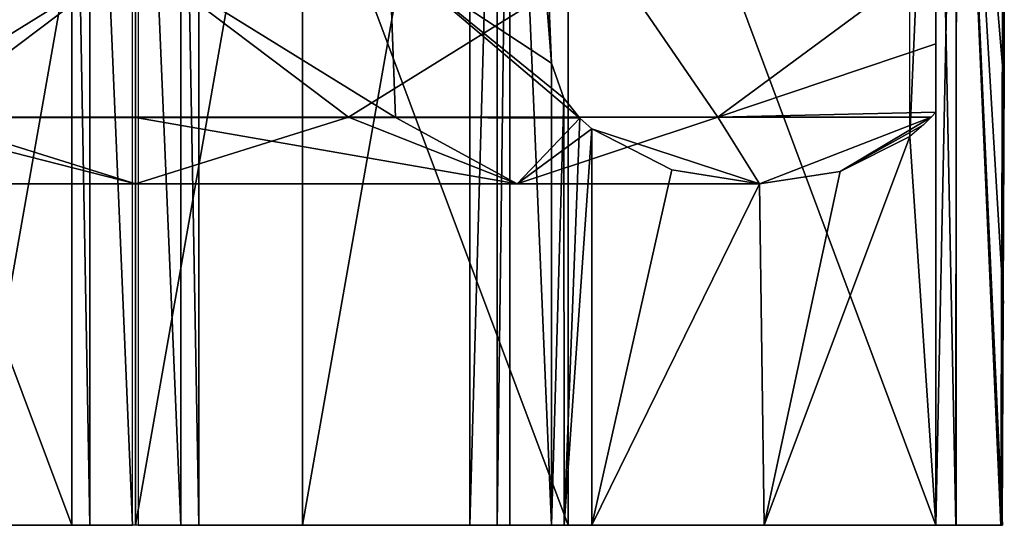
# Model space of a CAD drawing. Header units: inches. Extents: x -5.2 to 5.1, y -2.7 to 6.1.
# Tile 60 of 74: x -0.06 to 0.451, y 5.054 to 5.316. Entities that reach past the tile are written whole.
import ezdxf

# ---------------------------------------------------------------- set-up
doc = ezdxf.new("R2010")
doc.units = ezdxf.units.IN
doc.header["$LTSCALE"] = 52.148148
doc.header["$MEASUREMENT"] = 0
for name, color, linetype in [('347', 7, 'CONTINUOUS'), ('348', 7, 'CONTINUOUS'), ('350', 7, 'CONTINUOUS'), ('351', 7, 'CONTINUOUS'), ('352', 7, 'CONTINUOUS'), ('356', 7, 'CONTINUOUS'), ('359', 7, 'CONTINUOUS'), ('361', 7, 'CONTINUOUS'), ('362', 7, 'CONTINUOUS'), ('468', 7, 'CONTINUOUS'), ('469', 7, 'CONTINUOUS'), ('471', 7, 'CONTINUOUS'), ('474', 7, 'CONTINUOUS'), ('476', 7, 'CONTINUOUS'), ('478', 7, 'CONTINUOUS'), ('479', 7, 'CONTINUOUS'), ('486', 7, 'CONTINUOUS')]:
    doc.layers.add(name, color=color, linetype=linetype)

msp = doc.modelspace()

# ---------------------------------------------------------------- linework, layer by layer
at = {"layer": '347', "linetype": 'Continuous'}
for points in [[(0.194545, 5.053937, -2.959939), (0.194541, 5.56575, -2.959857), (0.216169, 5.053937, -3.372547), (0.194545, 5.053937, -2.959939)], [(0.216169, 5.053937, -3.372547), (0.194541, 5.56575, -2.959857), (0.216169, 5.293676, -3.372547), (0.216169, 5.053937, -3.372547)], [(0.216169, 5.293676, -3.372547), (0.194541, 5.56575, -2.959857), (0.214894, 5.322302, -3.348233), (0.216169, 5.293676, -3.372547)]]:
    msp.add_3dface(points, dxfattribs=at)
at = {"layer": '348', "linetype": 'Continuous'}
for points in [[(0.194541, 5.56575, -2.959857), (0.194545, 5.053937, -2.959939), (0.187984, 5.053937, -2.94635), (0.194541, 5.56575, -2.959857)], [(0.188006, 5.560054, -2.946369), (0.194541, 5.56575, -2.959857), (0.187984, 5.053937, -2.94635), (0.188006, 5.560054, -2.946369)], [(0.17373, 5.546063, -2.941398), (0.188006, 5.560054, -2.946369), (0.17373, 5.053937, -2.941398), (0.17373, 5.546063, -2.941398)], [(0.17373, 5.053937, -2.941398), (0.188006, 5.560054, -2.946369), (0.187984, 5.053937, -2.94635), (0.17373, 5.053937, -2.941398)]]:
    msp.add_3dface(points, dxfattribs=at)
at = {"layer": '350', "linetype": 'Continuous'}
for points in [[(-0.086908, 5.546063, -2.945243), (-0.000003, 5.546063, -2.946524), (-0.086908, 5.053937, -2.945243), (-0.086908, 5.546063, -2.945243)], [(-0.086908, 5.053937, -2.945243), (-0.000003, 5.546063, -2.946524), (-0.000003, 5.053937, -2.946524), (-0.086908, 5.053937, -2.945243)], [(-0.000003, 5.546063, -2.946524), (0.086901, 5.546063, -2.945243), (-0.000003, 5.053937, -2.946524), (-0.000003, 5.546063, -2.946524)], [(-0.000003, 5.053937, -2.946524), (0.086901, 5.546063, -2.945243), (0.086901, 5.053937, -2.945243), (-0.000003, 5.053937, -2.946524)], [(0.17373, 5.546063, -2.941398), (0.17373, 5.053937, -2.941398), (0.086901, 5.053937, -2.945243), (0.17373, 5.546063, -2.941398)], [(0.086901, 5.546063, -2.945243), (0.17373, 5.546063, -2.941398), (0.086901, 5.053937, -2.945243), (0.086901, 5.546063, -2.945243)]]:
    msp.add_3dface(points, dxfattribs=at)
at = {"layer": '351', "linetype": 'Continuous'}
for points in [[(0.216169, 5.053937, -3.372547), (0.216169, 5.293676, -3.372547), (0.222643, 5.275595, -3.386135), (0.216169, 5.053937, -3.372547)], [(0.222783, 5.053937, -3.38626), (0.216169, 5.053937, -3.372547), (0.222643, 5.275595, -3.386135), (0.222783, 5.053937, -3.38626)], [(0.230915, 5.265228, -3.390579), (0.222783, 5.053937, -3.38626), (0.222643, 5.275595, -3.386135), (0.230915, 5.265228, -3.390579)], [(0.2372, 5.259729, -3.391154), (0.222783, 5.053937, -3.38626), (0.230915, 5.265228, -3.390579), (0.2372, 5.259729, -3.391154)], [(0.2372, 5.053937, -3.391154), (0.222783, 5.053937, -3.38626), (0.2372, 5.259729, -3.391154), (0.2372, 5.053937, -3.391154)]]:
    msp.add_3dface(points, dxfattribs=at)
at = {"layer": '352', "linetype": 'Continuous'}
for points in [[(0.402397, 5.255668, -3.375539), (0.402397, 5.442757, -3.375539), (0.415896, 5.565762, -3.373903), (0.402397, 5.255668, -3.375539)], [(0.415896, 5.053937, -3.373903), (0.402397, 5.255668, -3.375539), (0.415896, 5.565762, -3.373903), (0.415896, 5.053937, -3.373903)], [(0.2372, 5.053937, -3.391154), (0.2372, 5.259729, -3.391154), (0.278622, 5.238461, -3.388002), (0.2372, 5.053937, -3.391154)], [(0.366125, 5.237493, -3.379666), (0.402397, 5.255668, -3.375539), (0.326662, 5.053937, -3.383708), (0.366125, 5.237493, -3.379666)], [(0.326662, 5.053937, -3.383708), (0.402397, 5.255668, -3.375539), (0.415896, 5.053937, -3.373903), (0.326662, 5.053937, -3.383708)], [(0.324288, 5.231102, -3.383936), (0.2372, 5.053937, -3.391154), (0.278622, 5.238461, -3.388002), (0.324288, 5.231102, -3.383936)], [(0.324288, 5.231102, -3.383936), (0.366125, 5.237493, -3.379666), (0.326662, 5.053937, -3.383708), (0.324288, 5.231102, -3.383936)], [(0.2372, 5.053937, -3.391154), (0.324288, 5.231102, -3.383936), (0.326662, 5.053937, -3.383708), (0.2372, 5.053937, -3.391154)]]:
    msp.add_3dface(points, dxfattribs=at)
at = {"layer": '356', "linetype": 'Continuous'}
for points in [[(0.415896, 5.053937, -3.631102), (0.415896, 5.565762, -3.373903), (0.415896, 5.572479, -3.555896), (0.415896, 5.053937, -3.631102)], [(0.415896, 5.053937, -3.373903), (0.415896, 5.565762, -3.373903), (0.415896, 5.053937, -3.631102), (0.415896, 5.053937, -3.373903)]]:
    msp.add_3dface(points, dxfattribs=at)
at = {"layer": '359', "linetype": 'Continuous'}
for points in [[(0.415896, 5.053937, -3.631102), (0.415896, 5.572479, -3.555896), (0.426537, 5.575867, -3.579255), (0.415896, 5.053937, -3.631102)], [(0.415896, 5.053937, -3.631102), (0.426537, 5.575867, -3.579255), (0.426315, 5.053937, -3.654752), (0.415896, 5.053937, -3.631102)], [(0.426315, 5.053937, -3.654752), (0.426537, 5.575867, -3.579255), (0.44964, 5.053898, -3.662853), (0.426315, 5.053937, -3.654752)], [(0.426537, 5.575867, -3.579255), (0.45127, 5.576965, -3.58683), (0.44964, 5.053898, -3.662853), (0.426537, 5.575867, -3.579255)], [(0.45127, 5.576965, -3.58683), (0.451242, 5.528677, -3.593837), (0.44964, 5.053898, -3.662853), (0.45127, 5.576965, -3.58683)], [(0.451242, 5.528677, -3.593837), (0.451233, 5.480386, -3.600841), (0.44964, 5.053898, -3.662853), (0.451242, 5.528677, -3.593837)], [(0.450807, 5.171383, -3.645707), (0.44964, 5.053898, -3.662853), (0.451233, 5.480386, -3.600841), (0.450807, 5.171383, -3.645707)], [(0.451268, 5.386666, -3.61443), (0.450807, 5.171383, -3.645707), (0.451233, 5.480386, -3.600841), (0.451268, 5.386666, -3.61443)], [(0.451381, 5.292947, -3.628008), (0.450807, 5.171383, -3.645707), (0.451268, 5.386666, -3.61443), (0.451381, 5.292947, -3.628008)], [(0.451389, 5.289848, -3.628456), (0.450807, 5.171383, -3.645707), (0.451381, 5.292947, -3.628008), (0.451389, 5.289848, -3.628456)]]:
    msp.add_3dface(points, dxfattribs=at)
at = {"layer": '361', "linetype": 'Continuous'}
for points in [[(-0.000002, 5.34912, -3.494095), (-0.131989, 5.34912, -3.451637), (-0.135062, 5.265565, -3.491176), (-0.000002, 5.34912, -3.494095)], [(0.000012, 5.265565, -3.528819), (-0.000002, 5.34912, -3.494095), (-0.135062, 5.265565, -3.491176), (0.000012, 5.265565, -3.528819)], [(0.131984, 5.34912, -3.451636), (-0.000002, 5.34912, -3.494095), (0.135081, 5.265565, -3.49116), (0.131984, 5.34912, -3.451636)], [(0.135081, 5.265565, -3.49116), (-0.000002, 5.34912, -3.494095), (0.000012, 5.265565, -3.528819), (0.135081, 5.265565, -3.49116)], [(0.216169, 5.293676, -3.372547), (0.214894, 5.322302, -3.348233), (0.131984, 5.34912, -3.451636), (0.216169, 5.293676, -3.372547)], [(0.222643, 5.275595, -3.386135), (0.216169, 5.293676, -3.372547), (0.131984, 5.34912, -3.451636), (0.222643, 5.275595, -3.386135)], [(0.230915, 5.265228, -3.390579), (0.222643, 5.275595, -3.386135), (0.131984, 5.34912, -3.451636), (0.230915, 5.265228, -3.390579)], [(0.230915, 5.265228, -3.390579), (0.131984, 5.34912, -3.451636), (0.135081, 5.265565, -3.49116), (0.230915, 5.265228, -3.390579)], [(-0.000003, 5.231102, -3.612205), (-0.135062, 5.265565, -3.491176), (-0.19829, 5.231102, -3.549415), (-0.000003, 5.231102, -3.612205)], [(0.000012, 5.265565, -3.528819), (-0.135062, 5.265565, -3.491176), (-0.000003, 5.231102, -3.612205), (0.000012, 5.265565, -3.528819)], [(0.198284, 5.231102, -3.549415), (0.000012, 5.265565, -3.528819), (-0.000003, 5.231102, -3.612205), (0.198284, 5.231102, -3.549415)], [(0.135081, 5.265565, -3.49116), (0.000012, 5.265565, -3.528819), (0.198284, 5.231102, -3.549415), (0.135081, 5.265565, -3.49116)], [(0.230915, 5.265228, -3.390579), (0.135081, 5.265565, -3.49116), (0.198284, 5.231102, -3.549415), (0.230915, 5.265228, -3.390579)], [(0.2372, 5.259729, -3.391154), (0.230915, 5.265228, -3.390579), (0.198284, 5.231102, -3.549415), (0.2372, 5.259729, -3.391154)], [(0.324288, 5.231102, -3.383936), (0.2372, 5.259729, -3.391154), (0.198284, 5.231102, -3.549415), (0.324288, 5.231102, -3.383936)], [(0.2372, 5.259729, -3.391154), (0.324288, 5.231102, -3.383936), (0.278622, 5.238461, -3.388002), (0.2372, 5.259729, -3.391154)]]:
    msp.add_3dface(points, dxfattribs=at)
at = {"layer": '362', "linetype": 'Continuous'}
for points in [[(-0.000014, 5.349305, -3.730315), (-0.110779, 5.265696, -3.681137), (-0.245295, 5.349305, -3.659927), (-0.000014, 5.349305, -3.730315)], [(0.110773, 5.265696, -3.681137), (-0.110779, 5.265696, -3.681137), (-0.000014, 5.349305, -3.730315), (0.110773, 5.265696, -3.681137)], [(0.24527, 5.349305, -3.659939), (0.110773, 5.265696, -3.681137), (-0.000014, 5.349305, -3.730315), (0.24527, 5.349305, -3.659939)], [(0.302642, 5.265696, -3.570362), (0.110773, 5.265696, -3.681137), (0.24527, 5.349305, -3.659939), (0.302642, 5.265696, -3.570362)], [(0.415903, 5.349213, -3.47025), (0.302642, 5.265696, -3.570362), (0.24527, 5.349305, -3.659939), (0.415903, 5.349213, -3.47025)], [(0.415847, 5.30373, -3.448607), (0.302642, 5.265696, -3.570362), (0.415903, 5.349213, -3.47025), (0.415847, 5.30373, -3.448607)], [(0.415896, 5.268343, -3.379156), (0.302642, 5.265696, -3.570362), (0.415847, 5.30373, -3.448607), (0.415896, 5.268343, -3.379156)], [(0.413418, 5.265696, -3.378492), (0.302642, 5.265696, -3.570362), (0.415896, 5.268343, -3.379156), (0.413418, 5.265696, -3.378492)], [(-0.000003, 5.231102, -3.612205), (-0.19829, 5.231102, -3.549415), (-0.110779, 5.265696, -3.681137), (-0.000003, 5.231102, -3.612205)], [(0.110773, 5.265696, -3.681137), (-0.000003, 5.231102, -3.612205), (-0.110779, 5.265696, -3.681137), (0.110773, 5.265696, -3.681137)], [(0.198284, 5.231102, -3.549415), (-0.000003, 5.231102, -3.612205), (0.110773, 5.265696, -3.681137), (0.198284, 5.231102, -3.549415)], [(0.302642, 5.265696, -3.570362), (0.198284, 5.231102, -3.549415), (0.110773, 5.265696, -3.681137), (0.302642, 5.265696, -3.570362)], [(0.324288, 5.231102, -3.383936), (0.198284, 5.231102, -3.549415), (0.302642, 5.265696, -3.570362), (0.324288, 5.231102, -3.383936)], [(0.413418, 5.265696, -3.378492), (0.324288, 5.231102, -3.383936), (0.302642, 5.265696, -3.570362), (0.413418, 5.265696, -3.378492)], [(0.366125, 5.237493, -3.379666), (0.324288, 5.231102, -3.383936), (0.413418, 5.265696, -3.378492), (0.366125, 5.237493, -3.379666)], [(0.409391, 5.261726, -3.377413), (0.366125, 5.237493, -3.379666), (0.413418, 5.265696, -3.378492), (0.409391, 5.261726, -3.377413)], [(0.402397, 5.255668, -3.375539), (0.366125, 5.237493, -3.379666), (0.409391, 5.261726, -3.377413), (0.402397, 5.255668, -3.375539)]]:
    msp.add_3dface(points, dxfattribs=at)
at = {"layer": '468', "linetype": 'Continuous'}
for points in [[(0.415896, 5.572479, 3.555895), (0.415896, 5.565745, 3.373903), (0.415896, 5.053937, 3.373903), (0.415896, 5.572479, 3.555895)], [(0.415896, 5.053937, 3.631102), (0.415896, 5.572479, 3.555895), (0.415896, 5.053937, 3.373903), (0.415896, 5.053937, 3.631102)]]:
    msp.add_3dface(points, dxfattribs=at)
at = {"layer": '469', "linetype": 'Continuous'}
for points in [[(0.032917, 5.053937, 3.39928), (0.224765, 5.053937, 3.392001), (0.032917, 5.565748, 3.39928), (0.032917, 5.053937, 3.39928)], [(0.032917, 5.565748, 3.39928), (0.224765, 5.053937, 3.392001), (0.224765, 5.565748, 3.392001), (0.032917, 5.565748, 3.39928)], [(0.415896, 5.053937, 3.373903), (0.415896, 5.565745, 3.373903), (0.224765, 5.565748, 3.392001), (0.415896, 5.053937, 3.373903)], [(0.224765, 5.053937, 3.392001), (0.415896, 5.053937, 3.373903), (0.224765, 5.565748, 3.392001), (0.224765, 5.053937, 3.392001)]]:
    msp.add_3dface(points, dxfattribs=at)
at = {"layer": '471', "linetype": 'Continuous'}
for points in [[(0.032917, 5.053937, 3.658561), (0.032917, 5.565748, 3.39928), (0.032917, 5.572463, 3.583932), (0.032917, 5.053937, 3.658561)], [(0.032917, 5.053937, 3.39928), (0.032917, 5.565748, 3.39928), (0.032917, 5.053937, 3.658561), (0.032917, 5.053937, 3.39928)]]:
    msp.add_3dface(points, dxfattribs=at)
at = {"layer": '474', "linetype": 'Continuous'}
for points in [[(0.023692, 5.575651, 3.605974), (0.001439, 5.576965, 3.615105), (0.023702, 5.053938, 3.681051), (0.023692, 5.575651, 3.605974)], [(0.023702, 5.053938, 3.681051), (0.001439, 5.576965, 3.615105), (0.001439, 5.053937, 3.690381), (0.023702, 5.053938, 3.681051)], [(0.032917, 5.053937, 3.658561), (0.032917, 5.572463, 3.583932), (0.023692, 5.575651, 3.605974), (0.032917, 5.053937, 3.658561)], [(0.032917, 5.053937, 3.658561), (0.023692, 5.575651, 3.605974), (0.023702, 5.053938, 3.681051), (0.032917, 5.053937, 3.658561)]]:
    msp.add_3dface(points, dxfattribs=at)
at = {"layer": '476', "linetype": 'Continuous'}
for points in [[(0.426557, 5.575869, 3.579272), (0.415896, 5.572479, 3.555895), (0.426246, 5.053938, 3.654689), (0.426557, 5.575869, 3.579272)], [(0.450519, 5.053949, 3.66277), (0.426557, 5.575869, 3.579272), (0.426246, 5.053938, 3.654689), (0.450519, 5.053949, 3.66277)], [(0.426557, 5.575869, 3.579272), (0.450519, 5.053949, 3.66277), (0.450996, 5.169037, 3.646026), (0.426557, 5.575869, 3.579272)], [(0.450996, 5.169037, 3.646026), (0.451136, 5.284149, 3.629314), (0.426557, 5.575869, 3.579272), (0.450996, 5.169037, 3.646026)], [(0.45112, 5.397148, 3.612928), (0.426557, 5.575869, 3.579272), (0.451136, 5.284149, 3.629314), (0.45112, 5.397148, 3.612928)], [(0.415896, 5.572479, 3.555895), (0.415896, 5.053937, 3.631102), (0.426246, 5.053938, 3.654689), (0.415896, 5.572479, 3.555895)]]:
    msp.add_3dface(points, dxfattribs=at)
at = {"layer": '478', "linetype": 'Continuous'}
for points in [[(-0.032923, 5.572473, 3.58393), (-0.032923, 5.565748, 3.39928), (-0.032923, 5.053937, 3.39928), (-0.032923, 5.572473, 3.58393)], [(-0.032923, 5.053937, 3.658561), (-0.032923, 5.572473, 3.58393), (-0.032923, 5.053937, 3.39928), (-0.032923, 5.053937, 3.658561)]]:
    msp.add_3dface(points, dxfattribs=at)
at = {"layer": '479', "linetype": 'Continuous'}
for points in [[(-0.032923, 5.053937, 3.39928), (-0.032923, 5.565748, 3.39928), (-0.224771, 5.565748, 3.392001), (-0.032923, 5.053937, 3.39928)], [(-0.224771, 5.053937, 3.392001), (-0.032923, 5.053937, 3.39928), (-0.224771, 5.565748, 3.392001), (-0.224771, 5.053937, 3.392001)]]:
    msp.add_3dface(points, dxfattribs=at)
at = {"layer": '486', "linetype": 'Continuous'}
for points in [[(-0.023695, 5.575651, 3.605978), (-0.032923, 5.572473, 3.58393), (-0.023623, 5.053938, 3.681137), (-0.023695, 5.575651, 3.605978)], [(-0.001446, 5.576965, 3.615105), (-0.023695, 5.575651, 3.605978), (-0.001446, 5.053937, 3.690381), (-0.001446, 5.576965, 3.615105)], [(-0.001446, 5.053937, 3.690381), (-0.023695, 5.575651, 3.605978), (-0.023623, 5.053938, 3.681137), (-0.001446, 5.053937, 3.690381)], [(-0.032923, 5.572473, 3.58393), (-0.032923, 5.053937, 3.658561), (-0.023623, 5.053938, 3.681137), (-0.032923, 5.572473, 3.58393)]]:
    msp.add_3dface(points, dxfattribs=at)

doc.saveas('drawing.dxf')
